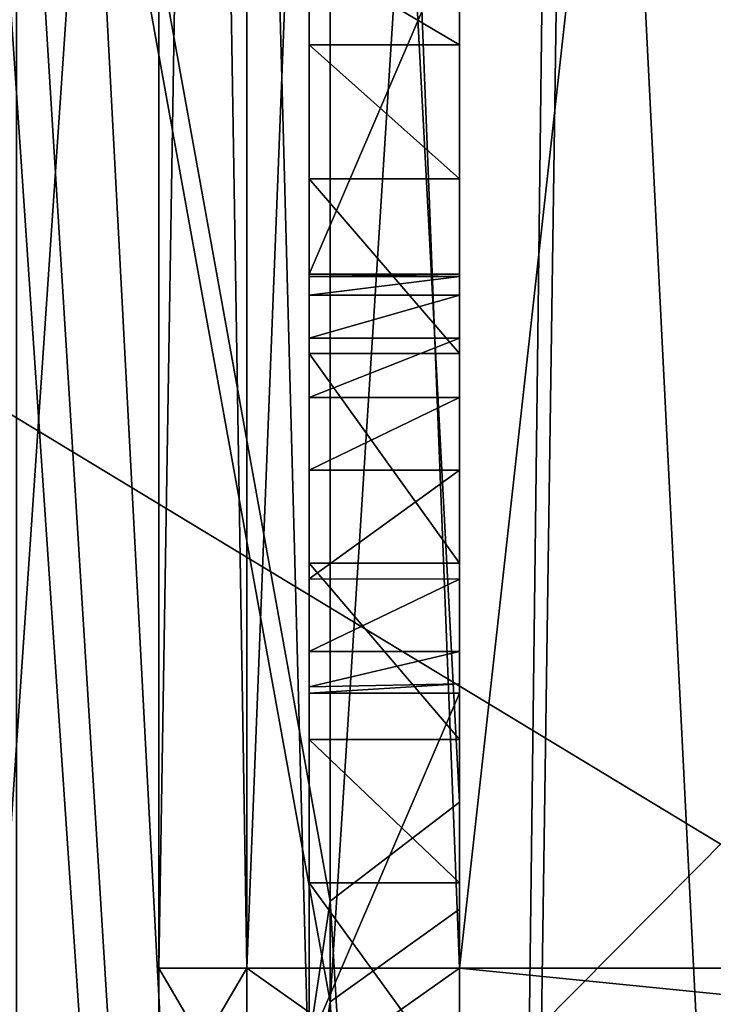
# Model space of a CAD drawing. Header units: millimetres. Extents: x -50 to 50, y -22 to 96.
# Tile 79 of 256: x -25.46 to -23.16, y 4.88 to 8.15. Entities that reach past the tile are written whole.
import ezdxf

# ---------------------------------------------------------------- set-up
doc = ezdxf.new("R2010")
doc.units = ezdxf.units.MM
doc.header["$LTSCALE"] = 65.185185
for name, color, linetype in [('1110', 7, 'CONTINUOUS'), ('1231', 7, 'CONTINUOUS'), ('1233', 7, 'CONTINUOUS'), ('1236', 7, 'CONTINUOUS'), ('1237', 7, 'CONTINUOUS'), ('1240', 7, 'CONTINUOUS'), ('1241', 7, 'CONTINUOUS'), ('1242', 7, 'CONTINUOUS'), ('1564', 7, 'CONTINUOUS'), ('1567', 7, 'CONTINUOUS'), ('1580', 7, 'CONTINUOUS'), ('1583', 7, 'CONTINUOUS'), ('1584', 7, 'CONTINUOUS'), ('1624', 7, 'CONTINUOUS'), ('1680', 7, 'CONTINUOUS'), ('1681', 7, 'CONTINUOUS'), ('20', 7, 'CONTINUOUS'), ('21', 7, 'CONTINUOUS'), ('24', 7, 'CONTINUOUS'), ('3412', 7, 'CONTINUOUS'), ('474', 7, 'CONTINUOUS'), ('476', 7, 'CONTINUOUS'), ('591', 7, 'CONTINUOUS'), ('592', 7, 'CONTINUOUS'), ('593', 7, 'CONTINUOUS'), ('594', 7, 'CONTINUOUS'), ('595', 7, 'CONTINUOUS'), ('596', 7, 'CONTINUOUS'), ('597', 7, 'CONTINUOUS'), ('598', 7, 'CONTINUOUS'), ('599', 7, 'CONTINUOUS'), ('601', 7, 'CONTINUOUS'), ('602', 7, 'CONTINUOUS'), ('603', 7, 'CONTINUOUS'), ('604', 7, 'CONTINUOUS'), ('65', 7, 'CONTINUOUS'), ('9', 7, 'CONTINUOUS')]:
    doc.layers.add(name, color=color, linetype=linetype)

msp = doc.modelspace()

# ---------------------------------------------------------------- linework, layer by layer
at = {"layer": '1110', "color": 3, "linetype": 'CONTINUOUS'}
for points in [[(-24.5, 7.3075, -23.0906), (-24.5, 7.3075, -20.5), (-24.5, 8.4725, -20.5), (-24.5, 7.3075, -23.0906)], [(-24.5, 7.3075, -23.0906), (-24.5, 8.4725, -20.5), (-24.5, 7.6242, -24.9064), (-24.5, 7.3075, -23.0906)], [(-24.5, 8.4725, -20.5), (-24.5, 8.3654, -24.118), (-24.5, 8.0692, -24.6181), (-24.5, 8.4725, -20.5)], [(-24.5, 8.4725, -20.5), (-24.5, 8.0692, -24.6181), (-24.5, 7.6242, -24.9064), (-24.5, 8.4725, -20.5)], [(-24.5, 7.2994, -23.2454), (-24.5, 7.3075, -23.0906), (-24.5, 7.6242, -24.9064), (-24.5, 7.2994, -23.2454)], [(-24.5, 7.2994, -23.2454), (-24.5, 7.6242, -24.9064), (-24.5, 7.0428, -25.0092), (-24.5, 7.2994, -23.2454)], [(-24.5, 7.2375, -23.6184), (-24.5, 7.2994, -23.2454), (-24.5, 7.0428, -25.0092), (-24.5, 7.2375, -23.6184)], [(-24.5, 7.0938, -23.8543), (-24.5, 7.2375, -23.6184), (-24.5, 7.0428, -25.0092), (-24.5, 7.0938, -23.8543)], [(-24.5, 6.8974, -23.9704), (-24.5, 7.0938, -23.8543), (-24.5, 7.0428, -25.0092), (-24.5, 6.8974, -23.9704)], [(-24.5, 6.8974, -23.9704), (-24.5, 7.0428, -25.0092), (-24.5, 6.3462, -24.8383), (-24.5, 6.8974, -23.9704)], [(-24.5, 6.6558, -24.0112), (-24.5, 6.8974, -23.9704), (-24.5, 6.3462, -24.8383), (-24.5, 6.6558, -24.0112)], [(-24.5, 6.2938, -23.9292), (-24.5, 6.6558, -24.0112), (-24.5, 6.3462, -24.8383), (-24.5, 6.2938, -23.9292)], [(-24.5, 6.2938, -23.9292), (-24.5, 6.3462, -24.8383), (-24.5, 5.7597, -24.2963), (-24.5, 6.2938, -23.9292)], [(-24.5, 6.0531, -23.6893), (-24.5, 6.2938, -23.9292), (-24.5, 5.7597, -24.2963), (-24.5, 6.0531, -23.6893)], [(-24.5, 5.9356, -23.2364), (-24.5, 6.0531, -23.6893), (-24.5, 5.7597, -24.2963), (-24.5, 5.9356, -23.2364)], [(-24.5, 5.9145, -22.7729), (-24.5, 5.9356, -23.2364), (-24.5, 5.7597, -24.2963), (-24.5, 5.9145, -22.7729)], [(-24.5, 4.7495, -23.1069), (-24.5, 4.7495, -20.5), (-24.5, 5.9145, -20.5), (-24.5, 4.7495, -23.1069)], [(-24.5, 4.7495, -23.1069), (-24.5, 5.9145, -20.5), (-24.5, 5.2832, -24.8315), (-24.5, 4.7495, -23.1069)], [(-24.5, 5.9145, -20.5), (-24.5, 5.9145, -22.7729), (-24.5, 5.7597, -24.2963), (-24.5, 5.9145, -20.5)], [(-24.5, 5.9145, -20.5), (-24.5, 5.7597, -24.2963), (-24.5, 5.2832, -24.8315), (-24.5, 5.9145, -20.5)], [(-24.5, 4.7237, -23.4664), (-24.5, 4.7495, -23.1069), (-24.5, 5.2832, -24.8315), (-24.5, 4.7237, -23.4664)], [(-24.5, 4.7237, -23.4664), (-24.5, 5.2832, -24.8315), (-24.5, 4.5947, -25.0092), (-24.5, 4.7237, -23.4664)]]:
    msp.add_3dface(points, dxfattribs=at)
at = {"layer": '1231', "color": 7, "linetype": 'CONTINUOUS', "true_color": 0xe0f2ff}
for points in [[(-23.5, 26.5, -50), (-23.5, 20.5, -50), (-24, -14, -50), (-23.5, 26.5, -50)], [(-24, 26.5, -50), (-23.5, 26.5, -50), (-24, -14, -50), (-24, 26.5, -50)], [(-24, -14, -50), (-23.5, 20.5, -50), (-16.4697, 0, -50), (-24, -14, -50)], [(-23.5, 20.5, -50), (-15.5, 20.5, -50), (-16.4697, 0, -50), (-23.5, 20.5, -50)]]:
    msp.add_3dface(points, dxfattribs=at)
at = {"layer": '1233', "color": 7, "linetype": 'CONTINUOUS', "true_color": 0xe0f2ff}
for points in [[(-24, 26.5, 50), (-24, -14, 50), (-23.5, 20.5, 50), (-24, 26.5, 50)], [(-23.5, 20.5, 50), (-24, -14, 50), (-16.4697, 0, 50), (-23.5, 20.5, 50)], [(-20.5, 20.5, 50), (-23.5, 20.5, 50), (-16.4697, 0, 50), (-20.5, 20.5, 50)]]:
    msp.add_3dface(points, dxfattribs=at)
at = {"layer": '1236', "color": 7, "linetype": 'CONTINUOUS', "true_color": 0xe0f2ff}
for points in [[(-24, 26.5, -50), (-24, -14, -50), (-28.2426, -14, -48.2426), (-24, 26.5, -50)], [(-25.0895, 26.5, -49.9002), (-24, 26.5, -50), (-28.2426, -14, -48.2426), (-25.0895, 26.5, -49.9002)], [(-26.1429, 21, -49.6043), (-25.0895, 26.5, -49.9002), (-28.2426, -14, -48.2426), (-26.1429, 21, -49.6043)]]:
    msp.add_3dface(points, dxfattribs=at)
at = {"layer": '1237', "color": 7, "linetype": 'CONTINUOUS', "true_color": 0xe0f2ff}
for points in [[(-26.1429, 20.5, 49.6043), (-24, -14, 50), (-26.1429, 26.5, 49.6043), (-26.1429, 20.5, 49.6043)], [(-26.1429, 26.5, 49.6043), (-24, -14, 50), (-25.0895, 26.5, 49.9002), (-26.1429, 26.5, 49.6043)], [(-24, -14, 50), (-24, 26.5, 50), (-25.0895, 26.5, 49.9002), (-24, -14, 50)], [(-24, -14, 50), (-26.1429, 20.5, 49.6043), (-28.2426, -14, 48.2426), (-24, -14, 50)]]:
    msp.add_3dface(points, dxfattribs=at)
at = {"layer": '1240', "color": 7, "linetype": 'CONTINUOUS', "true_color": 0xe0f2ff}
for points in [[(-24, 4.5, -45), (-19, 4.5, -45), (-24, 5, -45), (-24, 4.5, -45)], [(-24, 5, -45), (-19, 4.5, -45), (-18, 5, -45), (-24, 5, -45)]]:
    msp.add_3dface(points, dxfattribs=at)
at = {"layer": '1241', "color": 7, "linetype": 'CONTINUOUS', "true_color": 0xe0f2ff}
for points in [[(-25, 23, -38), (-25, 17.5), (-25, 5, -38), (-25, 23, -38)], [(-25, 0.9459, 17.4744), (-25, 12.7046, 12.0351), (-25, 23, 38), (-25, 0.9459, 17.4744)], [(-25, 0.2741, 17.7852), (-25, 0.9459, 17.4744), (-25, 23, 38), (-25, 0.2741, 17.7852)], [(-25, 0, 18.473), (-25, 0.2741, 17.7852), (-25, 23, 38), (-25, 0, 18.473)], [(-25, -12.7044, 12.0353), (-25, 0, 18.473), (-25, 23, 38), (-25, -12.7044, 12.0353)], [(-25, 5, 38), (-25, -12.7044, 12.0353), (-25, 23, 38), (-25, 5, 38)], [(-25, 17.5), (-25, 12.7046, -12.0351), (-25, 5, -38), (-25, 17.5)], [(-25, 12.7046, -12.0351), (-25, 0.9459, -17.4744), (-25, 0, -18.473), (-25, 12.7046, -12.0351)], [(-25, 12.7046, -12.0351), (-25, 0, -18.473), (-25, 5, -38), (-25, 12.7046, -12.0351)], [(-25, 5, -38), (-25, 0, -18.473), (-25, -17.5, -38.5), (-25, 5, -38)], [(-25, 0, 38.5), (-25, -12.7044, 12.0353), (-25, 5, 38), (-25, 0, 38.5)], [(-25, 4.5, 39), (-25, 0, 38.5), (-25, 5, 38), (-25, 4.5, 39)], [(-25, 4.5, 44), (-25, 4.5, 39), (-25, 5, 44), (-25, 4.5, 44)], [(-25, 5, 44), (-25, 4.5, 39), (-25, 5, 38), (-25, 5, 44)], [(-25, 5, -44), (-25, 5, -38), (-25, 4.5, -44), (-25, 5, -44)], [(-25, 4.5, -44), (-25, 5, -38), (-25, 4.5, -39), (-25, 4.5, -44)], [(-25, 4.5, -39), (-25, 5, -38), (-25, 0, -39), (-25, 4.5, -39)], [(-25, 0, -39), (-25, 5, -38), (-25, 0, -38.5), (-25, 0, -39)], [(-25, 0, -38.5), (-25, 5, -38), (-25, -17.5, -38.5), (-25, 0, -38.5)]]:
    msp.add_3dface(points, dxfattribs=at)
at = {"layer": '1242', "color": 7, "linetype": 'CONTINUOUS', "true_color": 0xe0f2ff}
for points in [[(-24, 5, 45), (-18, 5, 45), (-24, 4.5, 45), (-24, 5, 45)], [(-24, 4.5, 45), (-18, 5, 45), (-19, 4.5, 45), (-24, 4.5, 45)]]:
    msp.add_3dface(points, dxfattribs=at)
at = {"layer": '1564', "color": 7, "linetype": 'CONTINUOUS', "true_color": 0xe0f2ff}
for points in [[(-25, 4.5, 44), (-25, 5, 44), (-24.7071, 5, 44.7071), (-25, 4.5, 44)], [(-24.7071, 4.5, 44.7071), (-25, 4.5, 44), (-24.7071, 5, 44.7071), (-24.7071, 4.5, 44.7071)], [(-24, 5, 45), (-24, 4.5, 45), (-24.7071, 4.5, 44.7071), (-24, 5, 45)], [(-24, 5, 45), (-24.7071, 4.5, 44.7071), (-24.7071, 5, 44.7071), (-24, 5, 45)]]:
    msp.add_3dface(points, dxfattribs=at)
at = {"layer": '1567', "color": 7, "linetype": 'CONTINUOUS', "true_color": 0xe0f2ff}
for points in [[(-25, 5, -44), (-25, 4.5, -44), (-24.7071, 4.5, -44.7071), (-25, 5, -44)], [(-25, 5, -44), (-24.7071, 4.5, -44.7071), (-24.7071, 5, -44.7071), (-25, 5, -44)], [(-24, 4.5, -45), (-24, 5, -45), (-24.7071, 5, -44.7071), (-24, 4.5, -45)], [(-24.7071, 4.5, -44.7071), (-24, 4.5, -45), (-24.7071, 5, -44.7071), (-24.7071, 4.5, -44.7071)]]:
    msp.add_3dface(points, dxfattribs=at)
at = {"layer": '1580', "color": 7, "linetype": 'CONTINUOUS', "true_color": 0xe0f2ff}
for points in [[(-25, 0.9459, -17.4744), (-25, 12.7046, -12.0351), (-25.8, 0.9459, -17.4744), (-25, 0.9459, -17.4744)], [(-25, 12.7046, -12.0351), (-25.8, 12.7046, -12.0351), (-25.8, 0.9459, -17.4744), (-25, 12.7046, -12.0351)], [(-25, 12.7046, 12.0351), (-25, 0.9459, 17.4744), (-25.8, 12.7046, 12.0351), (-25, 12.7046, 12.0351)], [(-25, 0.9459, 17.4744), (-25.8, 0.9459, 17.4744), (-25.8, 12.7046, 12.0351), (-25, 0.9459, 17.4744)]]:
    msp.add_3dface(points, dxfattribs=at)
at = {"layer": '1583', "color": 7, "linetype": 'CONTINUOUS', "true_color": 0xe0f2ff}
for points in [[(-25, 5, -38), (-25, 5, -44), (-24.7071, 5, -38.7071), (-25, 5, -38)], [(-25, 5, -44), (-24.7071, 5, -44.7071), (-19, 5, -44), (-25, 5, -44)], [(-24.7071, 5, -38.7071), (-25, 5, -44), (-24, 5, -39), (-24.7071, 5, -38.7071)], [(-24, 5, -39), (-25, 5, -44), (-22, 5, -39), (-24, 5, -39)], [(-22, 5, -39), (-25, 5, -44), (-22.0466, 5, -40.901), (-22, 5, -39)], [(-25, 5, -44), (-19, 5, -44), (-21.6585, 5, -43.2566), (-25, 5, -44)], [(-23.0961, 5, -42.093), (-25, 5, -44), (-23.0155, 5, -42.8146), (-23.0961, 5, -42.093)], [(-25, 5, -44), (-23.0961, 5, -42.093), (-22.0466, 5, -40.901), (-25, 5, -44)], [(-23.0155, 5, -42.8146), (-25, 5, -44), (-22.4635, 5, -43.4266), (-23.0155, 5, -42.8146)], [(-22.4635, 5, -43.4266), (-25, 5, -44), (-21.6585, 5, -43.2566), (-22.4635, 5, -43.4266)], [(-24.7071, 5, -44.7071), (-24, 5, -45), (-18.7071, 5, -44.7071), (-24.7071, 5, -44.7071)], [(-19, 5, -44), (-24.7071, 5, -44.7071), (-18.7071, 5, -44.7071), (-19, 5, -44)], [(-24, 5, -45), (-18, 5, -45), (-18.7071, 5, -44.7071), (-24, 5, -45)]]:
    msp.add_3dface(points, dxfattribs=at)
at = {"layer": '1584', "color": 7, "linetype": 'CONTINUOUS', "true_color": 0xe0f2ff}
for points in [[(-24, 23, 39), (-22, 23, 39), (-22, 5, 39), (-24, 23, 39)], [(-24, 5, 39), (-24, 23, 39), (-22, 5, 39), (-24, 5, 39)]]:
    msp.add_3dface(points, dxfattribs=at)
at = {"layer": '1624', "color": 7, "linetype": 'CONTINUOUS', "true_color": 0xe0f2ff}
for points in [[(-24, 5, -39), (-22, 5, -39), (-22, 23, -39), (-24, 5, -39)], [(-24, 5, -39), (-22, 23, -39), (-24, 23, -39), (-24, 5, -39)]]:
    msp.add_3dface(points, dxfattribs=at)
at = {"layer": '1680', "color": 7, "linetype": 'CONTINUOUS', "true_color": 0xe0f2ff}
for points in [[(-25, 5, 38), (-25, 23, 38), (-24.7071, 23, 38.7071), (-25, 5, 38)], [(-25, 5, 38), (-24.7071, 23, 38.7071), (-24.7071, 5, 38.7071), (-25, 5, 38)], [(-24, 23, 39), (-24, 5, 39), (-24.7071, 5, 38.7071), (-24, 23, 39)], [(-24.7071, 23, 38.7071), (-24, 23, 39), (-24.7071, 5, 38.7071), (-24.7071, 23, 38.7071)]]:
    msp.add_3dface(points, dxfattribs=at)
at = {"layer": '1681', "color": 7, "linetype": 'CONTINUOUS', "true_color": 0xe0f2ff}
for points in [[(-25, 23, -38), (-25, 5, -38), (-24.7071, 5, -38.7071), (-25, 23, -38)], [(-25, 23, -38), (-24.7071, 5, -38.7071), (-24.7071, 23, -38.7071), (-25, 23, -38)], [(-24.7071, 5, -38.7071), (-24, 5, -39), (-24.7071, 23, -38.7071), (-24.7071, 5, -38.7071)], [(-24, 5, -39), (-24, 23, -39), (-24.7071, 23, -38.7071), (-24, 5, -39)]]:
    msp.add_3dface(points, dxfattribs=at)
at = {"layer": '20', "color": 7, "linetype": 'CONTINUOUS', "true_color": 0xf2c12d}
for points in [[(-24.4301, 13.3225, 10.0731), (-25.4738, 10.6513, 12.2771), (-24.4301, 4.8881, 15.9707), (-24.4301, 13.3225, 10.0731)], [(-24.4301, 13.3225, 10.0731), (-24.4301, 4.8881, 15.9707), (-24, 11.6391, 13.4057), (-24.4301, 13.3225, 10.0731)], [(-24, 11.6391, 13.4057), (-24.4301, 4.8881, 15.9707), (-24, 5.1959, 16.976), (-24, 11.6391, 13.4057)], [(-25.4738, 10.6513, 12.2771), (-25.4738, -1.955, 16.1356), (-24.4301, 4.8881, 15.9707), (-25.4738, 10.6513, 12.2771)], [(-24, 5.1959, 16.976), (-24.4301, 4.8881, 15.9707), (-24, -2.1419, 17.6236), (-24, 5.1959, 16.976)], [(-24.4301, 4.8881, 15.9707), (-25.4738, -1.955, 16.1356), (-24.4301, -5.4022, 15.8042), (-24.4301, 4.8881, 15.9707)], [(-24.4301, 4.8881, 15.9707), (-24.4301, -5.4022, 15.8042), (-24, -2.1419, 17.6236), (-24.4301, 4.8881, 15.9707)]]:
    msp.add_3dface(points, dxfattribs=at)
at = {"layer": '21', "color": 7, "linetype": 'CONTINUOUS', "true_color": 0xf2c12d}
for points in [[(-25.4738, 10.991, -11.974), (-24.4301, 13.6332, -9.6483), (-24.4301, 5.2226, -15.8645), (-25.4738, 10.991, -11.974)], [(-24, 12.0104, -13.074), (-24, 5.5515, -16.863), (-24.4301, 13.6332, -9.6483), (-24, 12.0104, -13.074)], [(-24.4301, 13.6332, -9.6483), (-24, 5.5515, -16.863), (-24.4301, 5.2226, -15.8645), (-24.4301, 13.6332, -9.6483)], [(-25.4738, -1.7288, -16.1614), (-25.4738, 10.991, -11.974), (-24.4301, 5.2226, -15.8645), (-25.4738, -1.7288, -16.1614)], [(-24, 5.5515, -16.863), (-24, -1.895, -17.6519), (-24.4301, 5.2226, -15.8645), (-24, 5.5515, -16.863)], [(-25.4738, -1.7288, -16.1614), (-24.4301, 5.2226, -15.8645), (-24.4301, -5.2359, -15.8601), (-25.4738, -1.7288, -16.1614)], [(-24.4301, 5.2226, -15.8645), (-24, -1.895, -17.6519), (-24.4301, -5.2359, -15.8601), (-24.4301, 5.2226, -15.8645)]]:
    msp.add_3dface(points, dxfattribs=at)
at = {"layer": '24', "color": 7, "linetype": 'CONTINUOUS', "true_color": 0xf2c12d}
for points in [[(-24, 20.5, -29), (-24, -14.5, -29), (-24, -1.5316, -26.557), (-24, 20.5, -29)], [(-24, -0.9409, -26.5285), (-24, 20.5, -29), (-24, -1.2513, -26.5479), (-24, -0.9409, -26.5285)], [(-24, 20.5, -29), (-24, -0.9409, -26.5285), (-24, -0.1263, -26.5), (-24, 20.5, -29)], [(-24, -1.2513, -26.5479), (-24, 20.5, -29), (-24, -1.5316, -26.557), (-24, -1.2513, -26.5479)], [(-24, 20.5, -29), (-24, -0.1263, -26.5), (-24, 1.0387, -26.5), (-24, 20.5, -29)], [(-24, 20.5, -29), (-24, 1.0387, -26.5), (-24, 14.5, -26.5), (-24, 20.5, -29)], [(-24, 11.6391, 13.4057), (-24, 5.1959, 16.976), (-24, 20.5, 19), (-24, 11.6391, 13.4057)], [(-24, 20.5, 19), (-24, 5.1959, 16.976), (-24, -14.5, 19), (-24, 20.5, 19)], [(-24, 5.5515, -16.863), (-24, 12.0104, -13.074), (-24, 14.5, -14.5), (-24, 5.5515, -16.863)], [(-24, 13.4053, -20.5), (-24, 5.5515, -16.863), (-24, 14.5, -14.5), (-24, 13.4053, -20.5)], [(-24, 1.0387, -25.4328), (-24, -1.6334, -25.1273), (-24, 14.5, -26.5), (-24, 1.0387, -25.4328)], [(-24, -1.6334, -25.1273), (-24, 4.5947, -25.0092), (-24, 14.5, -26.5), (-24, -1.6334, -25.1273)], [(-24, 1.0387, -26.5), (-24, 1.0387, -25.4328), (-24, 14.5, -26.5), (-24, 1.0387, -26.5)], [(-24, 4.5947, -25.0092), (-24, 7.0428, -25.0092), (-24, 14.5, -26.5), (-24, 4.5947, -25.0092)], [(-24, 7.0428, -25.0092), (-24, 11.279, -25.0092), (-24, 14.5, -26.5), (-24, 7.0428, -25.0092)], [(-24, -1.895, -17.6519), (-24, 5.5515, -16.863), (-24, 13.4053, -20.5), (-24, -1.895, -17.6519)], [(-24, 10.6762, -20.3737), (-24, -1.895, -17.6519), (-24, 13.4053, -20.5), (-24, 10.6762, -20.3737)], [(-24, 7.0428, -25.0092), (-24, 7.624, -24.9064), (-24, 11.279, -25.0092), (-24, 7.0428, -25.0092)], [(-24, 11.279, -25.0092), (-24, 7.624, -24.9064), (-24, 10.7477, -24.969), (-24, 11.279, -25.0092)], [(-24, 10.7477, -24.969), (-24, 7.624, -24.9064), (-24, 10.3296, -24.851), (-24, 10.7477, -24.969)], [(-24, 10.0842, -20.4665), (-24, -1.895, -17.6519), (-24, 10.6762, -20.3737), (-24, 10.0842, -20.4665)], [(-24, 7.624, -24.9064), (-24, 8.0692, -24.6181), (-24, 10.3296, -24.851), (-24, 7.624, -24.9064)], [(-24, 10.3296, -24.851), (-24, 8.0692, -24.6181), (-24, 9.9859, -24.6513), (-24, 10.3296, -24.851)], [(-24, 8.4725, -20.5), (-24, -1.895, -17.6519), (-24, 10.0842, -20.4665), (-24, 8.4725, -20.5)], [(-24, 9.9859, -24.6513), (-24, 8.0692, -24.6181), (-24, 9.7189, -24.3859), (-24, 9.9859, -24.6513)], [(-24, 8.0692, -24.6181), (-24, 8.3641, -24.122), (-24, 9.7189, -24.3859), (-24, 8.0692, -24.6181)], [(-24, 7.3075, -20.5), (-24, -1.895, -17.6519), (-24, 8.4725, -20.5), (-24, 7.3075, -20.5)], [(-24, 5.9145, -20.5), (-24, -1.895, -17.6519), (-24, 7.3075, -20.5), (-24, 5.9145, -20.5)], [(-24, 5.9145, -22.7729), (-24, 5.9145, -20.5), (-24, 7.3075, -23.0906), (-24, 5.9145, -22.7729)], [(-24, 7.3075, -23.0906), (-24, 5.9145, -20.5), (-24, 7.3075, -20.5), (-24, 7.3075, -23.0906)], [(-24, 7.2994, -23.2454), (-24, 5.9145, -22.7729), (-24, 7.3075, -23.0906), (-24, 7.2994, -23.2454)], [(-24, 5.9449, -23.3124), (-24, 5.9145, -22.7729), (-24, 7.2994, -23.2454), (-24, 5.9449, -23.3124)], [(-24, 7.237, -23.62), (-24, 5.9449, -23.3124), (-24, 7.2994, -23.2454), (-24, 7.237, -23.62)], [(-24, 6.0531, -23.6893), (-24, 5.9449, -23.3124), (-24, 7.237, -23.62), (-24, 6.0531, -23.6893)], [(-24, 7.0938, -23.8543), (-24, 6.0531, -23.6893), (-24, 7.237, -23.62), (-24, 7.0938, -23.8543)], [(-24, 6.2936, -23.9291), (-24, 6.0531, -23.6893), (-24, 7.0938, -23.8543), (-24, 6.2936, -23.9291)], [(-24, 6.8974, -23.9704), (-24, 6.2936, -23.9291), (-24, 7.0938, -23.8543), (-24, 6.8974, -23.9704)], [(-24, 6.346, -24.8382), (-24, 7.0428, -25.0092), (-24, 5.2832, -24.8315), (-24, 6.346, -24.8382)], [(-24, 5.2832, -24.8315), (-24, 7.0428, -25.0092), (-24, 4.5947, -25.0092), (-24, 5.2832, -24.8315)], [(-24, 6.6558, -24.0112), (-24, 6.2936, -23.9291), (-24, 6.8974, -23.9704), (-24, 6.6558, -24.0112)], [(-24, 5.7597, -24.2963), (-24, 6.346, -24.8382), (-24, 5.2832, -24.8315), (-24, 5.7597, -24.2963)], [(-24, 4.7495, -20.5), (-24, -1.895, -17.6519), (-24, 5.9145, -20.5), (-24, 4.7495, -20.5)], [(-24, 5.1959, 16.976), (-24, -2.1419, 17.6236), (-24, -14.5, 19), (-24, 5.1959, 16.976)]]:
    msp.add_3dface(points, dxfattribs=at)
at = {"layer": '3412', "color": 7, "linetype": 'CONTINUOUS', "true_color": 0xe0f2ff}
for points in [[(-25, 5, 44), (-25, 5, 38), (-24.7071, 5, 38.7071), (-25, 5, 44)], [(-24.7071, 5, 44.7071), (-25, 5, 44), (-18.7071, 5, 44.7071), (-24.7071, 5, 44.7071)], [(-25, 5, 44), (-19, 5, 44), (-18.7071, 5, 44.7071), (-25, 5, 44)], [(-19, 5, 44), (-25, 5, 44), (-22.0466, 5, 43.099), (-19, 5, 44)], [(-25, 5, 44), (-24.7071, 5, 38.7071), (-23.0961, 5, 41.907), (-25, 5, 44)], [(-25, 5, 44), (-23.0961, 5, 41.907), (-22.0466, 5, 43.099), (-25, 5, 44)], [(-18, 5, 45), (-24, 5, 45), (-24.7071, 5, 44.7071), (-18, 5, 45)], [(-18, 5, 45), (-24.7071, 5, 44.7071), (-18.7071, 5, 44.7071), (-18, 5, 45)], [(-24.7071, 5, 38.7071), (-24, 5, 39), (-22.4635, 5, 40.5734), (-24.7071, 5, 38.7071)], [(-23.0961, 5, 41.907), (-24.7071, 5, 38.7071), (-23.0155, 5, 41.1854), (-23.0961, 5, 41.907)], [(-24.7071, 5, 38.7071), (-22.4635, 5, 40.5734), (-23.0155, 5, 41.1854), (-24.7071, 5, 38.7071)], [(-24, 5, 39), (-22, 5, 39), (-19.8787, 5, 39.8787), (-24, 5, 39)], [(-24, 5, 39), (-19.8787, 5, 39.8787), (-22.4635, 5, 40.5734), (-24, 5, 39)]]:
    msp.add_3dface(points, dxfattribs=at)
at = {"layer": '474', "color": 3, "linetype": 'CONTINUOUS'}
for points in [[(-20.3992, 8.168, 9.1294), (-20.3548, 3.731, 11.668), (-28.5, 8.6621, 8.6621), (-20.3992, 8.168, 9.1294)], [(-28.5, 8.6621, 8.6621), (-20.3548, 3.731, 11.668), (-28.5, 0, 12.25), (-28.5, 8.6621, 8.6621)]]:
    msp.add_3dface(points, dxfattribs=at)
at = {"layer": '476', "color": 3, "linetype": 'CONTINUOUS'}
for points in [[(-28.5, 0, -12.25), (-20.3992, 8.168, -9.1294), (-28.5, 8.6621, -8.6621), (-28.5, 0, -12.25)], [(-20.3548, 3.731, -11.668), (-20.3992, 8.168, -9.1294), (-28.5, 0, -12.25), (-20.3548, 3.731, -11.668)]]:
    msp.add_3dface(points, dxfattribs=at)
at = {"layer": '591', "color": 3, "linetype": 'CONTINUOUS'}
for points in [[(-24, 4.7495, -20.5), (-24, 5.9145, -20.5), (-24.5, 4.7495, -20.5), (-24, 4.7495, -20.5)], [(-24.5, 4.7495, -20.5), (-24, 5.9145, -20.5), (-24.5, 5.9145, -20.5), (-24.5, 4.7495, -20.5)]]:
    msp.add_3dface(points, dxfattribs=at)
at = {"layer": '592', "color": 3, "linetype": 'CONTINUOUS'}
for points in [[(-24, 5.9145, -20.5), (-24, 5.9145, -22.7729), (-24.5, 5.9145, -20.5), (-24, 5.9145, -20.5)], [(-24.5, 5.9145, -20.5), (-24, 5.9145, -22.7729), (-24.5, 5.9145, -22.7729), (-24.5, 5.9145, -20.5)]]:
    msp.add_3dface(points, dxfattribs=at)
at = {"layer": '593', "color": 3, "linetype": 'CONTINUOUS'}
for points in [[(-24, 5.9449, -23.3124), (-24, 6.0531, -23.6893), (-24.5, 5.9356, -23.2364), (-24, 5.9449, -23.3124)], [(-24.5, 5.9356, -23.2364), (-24, 6.0531, -23.6893), (-24.5, 6.0531, -23.6893), (-24.5, 5.9356, -23.2364)], [(-24, 5.9145, -22.7729), (-24, 5.9449, -23.3124), (-24.5, 5.9145, -22.7729), (-24, 5.9145, -22.7729)], [(-24.5, 5.9145, -22.7729), (-24, 5.9449, -23.3124), (-24.5, 5.9356, -23.2364), (-24.5, 5.9145, -22.7729)]]:
    msp.add_3dface(points, dxfattribs=at)
at = {"layer": '594', "color": 3, "linetype": 'CONTINUOUS'}
for points in [[(-24, 6.2936, -23.9291), (-24, 6.6558, -24.0112), (-24.5, 6.2938, -23.9292), (-24, 6.2936, -23.9291)], [(-24.5, 6.2938, -23.9292), (-24, 6.6558, -24.0112), (-24.5, 6.6558, -24.0112), (-24.5, 6.2938, -23.9292)], [(-24.5, 6.0531, -23.6893), (-24, 6.2936, -23.9291), (-24.5, 6.2938, -23.9292), (-24.5, 6.0531, -23.6893)], [(-24, 6.0531, -23.6893), (-24, 6.2936, -23.9291), (-24.5, 6.0531, -23.6893), (-24, 6.0531, -23.6893)]]:
    msp.add_3dface(points, dxfattribs=at)
at = {"layer": '595', "color": 3, "linetype": 'CONTINUOUS'}
for points in [[(-24, 6.8974, -23.9704), (-24, 7.0938, -23.8543), (-24.5, 6.8974, -23.9704), (-24, 6.8974, -23.9704)], [(-24.5, 6.8974, -23.9704), (-24, 7.0938, -23.8543), (-24.5, 7.0938, -23.8543), (-24.5, 6.8974, -23.9704)], [(-24, 6.6558, -24.0112), (-24, 6.8974, -23.9704), (-24.5, 6.6558, -24.0112), (-24, 6.6558, -24.0112)], [(-24.5, 6.6558, -24.0112), (-24, 6.8974, -23.9704), (-24.5, 6.8974, -23.9704), (-24.5, 6.6558, -24.0112)]]:
    msp.add_3dface(points, dxfattribs=at)
at = {"layer": '596', "color": 3, "linetype": 'CONTINUOUS'}
for points in [[(-24, 7.237, -23.62), (-24, 7.2994, -23.2454), (-24.5, 7.2375, -23.6184), (-24, 7.237, -23.62)], [(-24.5, 7.2375, -23.6184), (-24, 7.2994, -23.2454), (-24.5, 7.2994, -23.2454), (-24.5, 7.2375, -23.6184)], [(-24.5, 7.0938, -23.8543), (-24, 7.237, -23.62), (-24.5, 7.2375, -23.6184), (-24.5, 7.0938, -23.8543)], [(-24, 7.0938, -23.8543), (-24, 7.237, -23.62), (-24.5, 7.0938, -23.8543), (-24, 7.0938, -23.8543)]]:
    msp.add_3dface(points, dxfattribs=at)
at = {"layer": '597', "color": 3, "linetype": 'CONTINUOUS'}
for points in [[(-24, 7.2994, -23.2454), (-24, 7.3075, -23.0906), (-24.5, 7.3075, -23.0906), (-24, 7.2994, -23.2454)], [(-24.5, 7.2994, -23.2454), (-24, 7.2994, -23.2454), (-24.5, 7.3075, -23.0906), (-24.5, 7.2994, -23.2454)]]:
    msp.add_3dface(points, dxfattribs=at)
at = {"layer": '598', "color": 3, "linetype": 'CONTINUOUS'}
for points in [[(-24, 7.3075, -23.0906), (-24, 7.3075, -20.5), (-24.5, 7.3075, -23.0906), (-24, 7.3075, -23.0906)], [(-24.5, 7.3075, -23.0906), (-24, 7.3075, -20.5), (-24.5, 7.3075, -20.5), (-24.5, 7.3075, -23.0906)]]:
    msp.add_3dface(points, dxfattribs=at)
at = {"layer": '599', "color": 3, "linetype": 'CONTINUOUS'}
for points in [[(-24, 7.3075, -20.5), (-24, 8.4725, -20.5), (-24.5, 7.3075, -20.5), (-24, 7.3075, -20.5)], [(-24.5, 7.3075, -20.5), (-24, 8.4725, -20.5), (-24.5, 8.4725, -20.5), (-24.5, 7.3075, -20.5)]]:
    msp.add_3dface(points, dxfattribs=at)
at = {"layer": '601', "color": 3, "linetype": 'CONTINUOUS'}
for points in [[(-24, 8.3641, -24.122), (-24, 8.0692, -24.6181), (-24.5, 8.3654, -24.118), (-24, 8.3641, -24.122)], [(-24.5, 8.3654, -24.118), (-24, 8.0692, -24.6181), (-24.5, 8.0692, -24.6181), (-24.5, 8.3654, -24.118)]]:
    msp.add_3dface(points, dxfattribs=at)
at = {"layer": '602', "color": 3, "linetype": 'CONTINUOUS'}
for points in [[(-24, 8.0692, -24.6181), (-24, 7.624, -24.9064), (-24.5, 8.0692, -24.6181), (-24, 8.0692, -24.6181)], [(-24.5, 8.0692, -24.6181), (-24, 7.624, -24.9064), (-24.5, 7.6242, -24.9064), (-24.5, 8.0692, -24.6181)], [(-24, 7.624, -24.9064), (-24, 7.0428, -25.0092), (-24.5, 7.6242, -24.9064), (-24, 7.624, -24.9064)], [(-24.5, 7.6242, -24.9064), (-24, 7.0428, -25.0092), (-24.5, 7.0428, -25.0092), (-24.5, 7.6242, -24.9064)]]:
    msp.add_3dface(points, dxfattribs=at)
at = {"layer": '603', "color": 3, "linetype": 'CONTINUOUS'}
for points in [[(-24, 7.0428, -25.0092), (-24, 6.346, -24.8382), (-24.5, 7.0428, -25.0092), (-24, 7.0428, -25.0092)], [(-24.5, 7.0428, -25.0092), (-24, 6.346, -24.8382), (-24.5, 6.3462, -24.8383), (-24.5, 7.0428, -25.0092)], [(-24, 6.346, -24.8382), (-24, 5.7597, -24.2963), (-24.5, 6.3462, -24.8383), (-24, 6.346, -24.8382)], [(-24.5, 6.3462, -24.8383), (-24, 5.7597, -24.2963), (-24.5, 5.7597, -24.2963), (-24.5, 6.3462, -24.8383)]]:
    msp.add_3dface(points, dxfattribs=at)
at = {"layer": '604', "color": 3, "linetype": 'CONTINUOUS'}
for points in [[(-24, 5.7597, -24.2963), (-24, 5.2832, -24.8315), (-24.5, 5.7597, -24.2963), (-24, 5.7597, -24.2963)], [(-24.5, 5.7597, -24.2963), (-24, 5.2832, -24.8315), (-24.5, 5.2832, -24.8315), (-24.5, 5.7597, -24.2963)], [(-24, 5.2832, -24.8315), (-24, 4.5947, -25.0092), (-24.5, 5.2832, -24.8315), (-24, 5.2832, -24.8315)], [(-24.5, 5.2832, -24.8315), (-24, 4.5947, -25.0092), (-24.5, 4.5947, -25.0092), (-24.5, 5.2832, -24.8315)]]:
    msp.add_3dface(points, dxfattribs=at)
at = {"layer": '65', "color": 7, "linetype": 'CONTINUOUS', "true_color": 0xf2c12d}
for points in [[(-24, 20.5, 19), (-24, -14.5, 19), (-22.2426, -14.5, 23.2426), (-24, 20.5, 19)], [(-24, 20.5, 19), (-22.2426, -14.5, 23.2426), (-22.2426, 20.5, 23.2426), (-24, 20.5, 19)]]:
    msp.add_3dface(points, dxfattribs=at)
at = {"layer": '9', "color": 7, "linetype": 'CONTINUOUS', "true_color": 0xf2c12d}
for points in [[(-24, 20.5, -29), (-22.2426, 20.5, -33.2426), (-24, -14.5, -29), (-24, 20.5, -29)], [(-24, -14.5, -29), (-22.2426, 20.5, -33.2426), (-22.2426, -14.5, -33.2426), (-24, -14.5, -29)]]:
    msp.add_3dface(points, dxfattribs=at)

doc.saveas('drawing.dxf')
